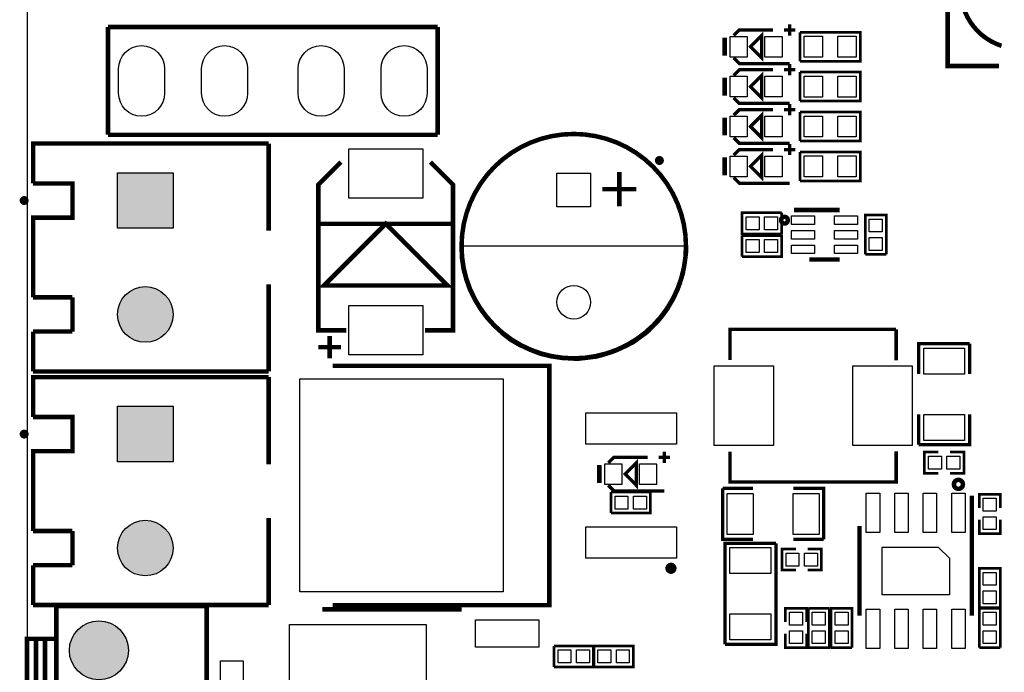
# Model space of a CAD drawing. Extents: x 0 to 145, y 0 to 99.
# Tile 7 of 17: x 0 to 44, y 53 to 82. Entities that reach past the tile are written whole.
import ezdxf

# ---------------------------------------------------------------- set-up
doc = ezdxf.new("R2010")
doc.units = 0
doc.header["$MEASUREMENT"] = 0
doc.layers.get('0').update_dxf_attribs({"linetype": 'CONTINUOUS'})
for name, color, linetype in [('OUTLINE', 7, 'CONTINUOUS'), ('SILKSCREEN_TOP', 7, 'CONTINUOUS'), ('SOLDERMASK_BOTTOM', 231, 'CONTINUOUS'), ('SOLDERMASK_TOP', 94, 'CONTINUOUS')]:
    doc.layers.add(name, color=color, linetype=linetype)

msp = doc.modelspace()

# ---------------------------------------------------------------- hatches: boundary and pattern name
at = {"linetype": 'Continuous'}
h = msp.add_hatch(color=256, dxfattribs=at)
h.set_gradient(color1=(255, 0, 255), color2=(255, 0, 255), tint=1)
h.paths.add_polyline_path([(4.04876, 75.66406), (4.04876, 73.18502), (6.5278, 73.18502), (6.5278, 75.66406)])
h.paths.add_polyline_path([(6.5278, 69.34454, 1), (4.04876, 69.34454, 1)])
h.paths.add_polyline_path([(4.04876, 65.25006), (4.04876, 62.77102), (6.5278, 62.77102), (6.5278, 65.25006)])
h.paths.add_polyline_path([(4.04876, 58.93054, 1), (6.5278, 58.93054, 1)])
h.paths.add_polyline_path([(4.53263, 54.3687, 1), (1.90373, 54.3687, 1)])
h.paths.add_polyline_path([(4.53263, 49.09185), (4.53263, 51.72075), (1.90373, 51.72075), (1.90373, 49.09185)])
h.paths.add_polyline_path([(4.53263, 46.38802, 1), (1.90373, 46.38802, 1)])
h.paths.add_polyline_path([(1.90373, 41.11117), (4.53263, 41.11117), (4.53263, 43.74007), (1.90373, 43.74007)])
h.paths.add_polyline_path([(134.12724, 28.98394), (134.12724, 31.46298), (131.6482, 31.46298), (131.6482, 28.98394)])
h.paths.add_polyline_path([(131.6482, 35.30346, 1), (134.12724, 35.30346, 1)])

# ---------------------------------------------------------------- linework, layer by layer
at = {"layer": 'OUTLINE'}
msp.add_lwpolyline([(0.01778, 97.97796), (0.01778, -0.02286), (138.01852, -0.02286), (138.01852, 97.97796)], close=True, dxfattribs=at)
at = {"layer": 'SILKSCREEN_TOP'}
for points, const_width in [([(43.34002, 80.41894), (41.04894, 80.41894), (41.04894, 85.85962), (42.41038, 87.22106), (43.34002, 87.22106)], 0.20066), ([(3.62204, 77.3557), (3.62204, 82.1563)], 0.20066), ([(18.32102, 82.1563), (3.62204, 82.1563)], 0.20066), ([(18.32102, 77.3557), (18.32102, 82.1563)], 0.20066), ([(31.51124, 81.78038), (31.7627, 82.0293), (33.2613, 82.0293)], 0.14986), ([(33.76168, 82.0293), (34.26206, 82.0293)], 0.14986), ([(34.01314, 81.78038), (34.01314, 82.28076)], 0.14986), ([(31.10992, 80.88122), (31.10992, 81.67878)], 0.20066), ([(32.26308, 81.28), (32.76092, 81.78038), (32.76092, 80.77962), (32.26308, 81.28)], 0.14986), ([(34.4678, 80.63484), (37.1602, 80.63484), (37.1602, 81.92516), (34.4678, 81.92516)], 0.11938), ([(34.4678, 80.63484), (34.4678, 81.92516)], 0.11938), ([(34.01314, 80.5307), (31.7627, 80.5307), (31.51124, 80.77962)], 0.14986), ([(31.51124, 80.00238), (31.7627, 80.2513), (33.2613, 80.2513)], 0.14986), ([(33.76168, 80.2513), (34.26206, 80.2513)], 0.14986), ([(34.01314, 80.00238), (34.01314, 80.50276)], 0.14986), ([(31.10992, 79.10322), (31.10992, 79.90078)], 0.20066), ([(32.26308, 79.502), (32.76092, 80.00238), (32.76092, 79.00162), (32.26308, 79.502)], 0.14986), ([(34.4678, 78.85684), (37.1602, 78.85684), (37.1602, 80.14716), (34.4678, 80.14716)], 0.11938), ([(34.4678, 78.85684), (34.4678, 80.14716)], 0.11938), ([(34.01314, 78.7527), (31.7627, 78.7527), (31.51124, 79.00162)], 0.14986), ([(34.01314, 78.22438), (34.01314, 78.72476)], 0.14986), ([(31.10992, 77.32522), (31.10992, 78.12278)], 0.20066), ([(31.51124, 78.22438), (31.7627, 78.4733), (33.2613, 78.4733)], 0.14986), ([(32.26308, 77.724), (32.76092, 78.22438), (32.76092, 77.22362), (32.26308, 77.724)], 0.14986), ([(33.76168, 78.4733), (34.26206, 78.4733)], 0.14986), ([(34.4678, 77.07884), (37.1602, 77.07884), (37.1602, 78.36916), (34.4678, 78.36916)], 0.11938), ([(34.4678, 77.07884), (34.4678, 78.36916)], 0.11938), ([(18.32102, 77.3557), (3.62204, 77.3557)], 0.20066), ([(34.01314, 76.9747), (31.7627, 76.9747), (31.51124, 77.22362)], 0.14986), ([(0.28702, 75.18654), (0.28702, 76.96454), (10.78738, 76.96454)], 0.20066), ([(10.78738, 76.96454), (10.78738, 73.08342)], 0.20066), ([(34.01314, 76.44638), (34.01314, 76.94676)], 0.14986), ([(31.10992, 75.54722), (31.10992, 76.34478)], 0.20066), ([(31.51124, 76.44638), (31.7627, 76.6953), (33.2613, 76.6953)], 0.14986), ([(32.26308, 75.946), (32.76092, 76.44638), (32.76092, 75.44562), (32.26308, 75.946)], 0.14986), ([(33.76168, 76.6953), (34.26206, 76.6953)], 0.14986), ([(34.4678, 75.30084), (37.1602, 75.30084), (37.1602, 76.59116), (34.4678, 76.59116)], 0.11938), ([(34.4678, 75.30084), (34.4678, 76.59116)], 0.11938), ([(14.25194, 68.63588), (13.00226, 68.63588), (13.00226, 75.13574), (14.00302, 76.1365)], 0.20066), ([(18.00098, 76.1365), (19.00174, 75.13574), (19.00174, 68.63588), (17.75206, 68.63588)], 0.20066), ([(26.416, 75.692), (26.416, 74.168)], 0.20066), ([(34.01314, 75.1967), (31.7627, 75.1967), (31.51124, 75.44562)], 0.14986), ([(0.28702, 75.18654), (2.03962, 75.18654), (2.03962, 73.66254), (0.28702, 73.66254), (0.28702, 71.88454)], 0.20066), ([(25.654, 74.93), (27.178, 74.93)], 0.20066), ([(33.64484, 72.9361), (31.88716, 72.9361), (31.88716, 73.8759), (33.64484, 73.8759)], 0.11938), ([(33.64484, 72.9361), (33.64484, 73.8759)], 0.11938), ([(34.19602, 73.99782), (36.24072, 73.99782)], 0.20066), ([(37.3761, 72.01916), (37.3761, 73.77684), (38.3159, 73.77684), (38.3159, 72.01916)], 0.11938), ([(18.95348, 73.38568), (13.05052, 73.38568)], 0.20066), ([(16.002, 73.38568), (13.25118, 70.63486), (18.75282, 70.63486), (16.002, 73.38568)], 0.20066), ([(31.88716, 72.8599), (31.88716, 71.9201)], 0.11938), ([(31.88716, 72.8599), (33.64484, 72.8599), (33.64484, 71.9201), (31.88716, 71.9201)], 0.11938), ([(0.28702, 70.10654), (0.28702, 71.88454)], 0.20066), ([(37.3761, 72.01916), (38.3159, 72.01916)], 0.11938), ([(34.87928, 71.79818), (36.24072, 71.79818)], 0.20066), ([(10.78738, 70.68566), (10.78738, 66.80454)], 0.20066), ([(0.28702, 70.10654), (2.03962, 70.10654)], 0.20066), ([(2.03962, 70.10654), (2.03962, 68.58254)], 0.20066), ([(0.28702, 68.58254), (0.28702, 66.80454)], 0.20066), ([(2.03962, 68.58254), (0.28702, 68.58254)], 0.20066), ([(13.50264, 68.38696), (13.50264, 67.3862)], 0.20066), ([(38.75278, 68.67906), (31.35122, 68.67906), (31.35122, 67.31508)], 0.1524), ([(38.75278, 67.29476), (38.75278, 68.67906)], 0.1524), ([(39.75862, 66.68516), (39.75862, 68.03644), (42.02938, 68.03644)], 0.14986), ([(42.02938, 66.68516), (42.02938, 68.03644)], 0.14986), ([(13.00226, 67.88658), (14.00302, 67.88658)], 0.20066), ([(13.64488, 67.056), (23.29688, 67.056), (23.29688, 56.388), (13.64488, 56.388)], 0.20066), ([(0.28702, 66.80454), (10.78738, 66.80454)], 0.20066), ([(0.28702, 64.77254), (0.28702, 66.55054), (10.78738, 66.55054)], 0.20066), ([(10.78738, 66.55054), (10.78738, 62.66942)], 0.20066), ([(42.02938, 64.88684), (42.02938, 63.53556), (39.75862, 63.53556)], 0.14986), ([(39.75862, 64.88684), (39.75862, 63.53556)], 0.14986), ([(0.28702, 64.77254), (2.03962, 64.77254), (2.03962, 63.24854), (0.28702, 63.24854), (0.28702, 61.47054)], 0.20066), ([(28.42514, 62.73038), (28.42514, 63.23076)], 0.14986), ([(31.35122, 63.22822), (31.35122, 61.87694), (38.75278, 61.87694), (38.75278, 63.246)], 0.1524), ([(40.63492, 62.2681), (40.01516, 62.2681), (40.01516, 63.2079), (40.63492, 63.2079)], 0.11938), ([(41.15308, 62.2681), (41.77284, 62.2681), (41.77284, 63.2079), (41.15308, 63.2079)], 0.11938), ([(25.92324, 62.73038), (26.1747, 62.9793), (27.6733, 62.9793)], 0.14986), ([(26.67508, 62.23), (27.17292, 62.73038), (27.17292, 61.72962), (26.67508, 62.23)], 0.14986), ([(28.17368, 62.9793), (28.67406, 62.9793)], 0.14986), ([(25.52192, 61.83122), (25.52192, 62.62878)], 0.20066), ([(0.28702, 59.69254), (0.28702, 61.47054)], 0.20066), ([(28.42514, 61.4807), (26.1747, 61.4807), (25.92324, 61.72962)], 0.14986), ([(26.04516, 61.4299), (26.04516, 60.4901)], 0.11938), ([(26.04516, 61.4299), (27.80284, 61.4299), (27.80284, 60.4901), (26.04516, 60.4901)], 0.11938), ([(32.37484, 59.31662), (31.02356, 59.31662), (31.02356, 61.58738)], 0.14986), ([(32.37484, 61.58738), (31.02356, 61.58738)], 0.14986), ([(34.17316, 61.58738), (35.52444, 61.58738), (35.52444, 59.31662)], 0.14986), ([(42.12844, 61.27242), (42.12844, 55.91302)], 0.20066), ([(42.4561, 60.71108), (42.4561, 61.33084), (43.3959, 61.33084), (43.3959, 60.71108)], 0.11938), ([(10.78738, 60.27166), (10.78738, 56.39054)], 0.20066), ([(42.4561, 60.19292), (42.4561, 59.57316), (43.3959, 59.57316), (43.3959, 60.19292)], 0.11938), ([(0.28702, 59.69254), (2.03962, 59.69254)], 0.20066), ([(2.03962, 59.69254), (2.03962, 58.16854)], 0.20066), ([(37.11956, 59.91098), (37.11956, 55.91302)], 0.20066), ([(34.17316, 59.31662), (35.52444, 59.31662)], 0.14986), ([(33.39338, 59.14644), (33.39338, 54.64556), (31.12262, 54.64556)], 0.14986), ([(31.12262, 54.64556), (31.12262, 59.14644), (33.39338, 59.14644)], 0.14986), ([(34.28492, 57.9501), (33.66516, 57.9501), (33.66516, 58.8899), (34.28492, 58.8899)], 0.11938), ([(34.80308, 57.9501), (35.42284, 57.9501), (35.42284, 58.8899), (34.80308, 58.8899)], 0.11938), ([(0.28702, 58.16854), (0.28702, 56.39054)], 0.20066), ([(2.03962, 58.16854), (0.28702, 58.16854)], 0.20066), ([(42.4561, 56.27116), (42.4561, 58.02884), (43.3959, 58.02884), (43.3959, 56.27116)], 0.11938), ([(0.28702, 56.39054), (10.78738, 56.39054)], 0.20066), ([(1.31826, 48.42764), (8.01878, 48.42764), (8.01878, 56.34736), (1.31826, 56.34736), (1.31826, 48.42764)], 0.20066), ([(13.17498, 56.20258), (19.3929, 56.20258)], 0.20066), ([(33.8201, 55.63108), (33.8201, 56.25084), (34.7599, 56.25084), (34.7599, 55.63108)], 0.11938), ([(35.7759, 56.25084), (34.8361, 56.25084)], 0.11938), ([(35.7759, 56.25084), (35.7759, 54.49316), (34.8361, 54.49316), (34.8361, 56.25084)], 0.11938), ([(35.8521, 54.49316), (35.8521, 56.25084), (36.7919, 56.25084), (36.7919, 54.49316)], 0.11938), ([(42.4561, 56.27116), (43.3959, 56.27116)], 0.11938), ([(42.4561, 54.49316), (42.4561, 56.25084), (43.3959, 56.25084), (43.3959, 54.49316)], 0.11938), ([(1.31826, 49.88814), (0.01778, 49.88814), (0.01778, 54.88686), (1.31826, 54.88686)], 0.20066), ([(0.4191, 49.88814), (0.4191, 54.88686)], 0.20066), ([(0.81788, 49.88814), (0.81788, 54.88686)], 0.20066), ([(33.8201, 55.11292), (33.8201, 54.49316), (34.7599, 54.49316), (34.7599, 55.11292)], 0.11938), ([(23.50516, 54.5719), (23.50516, 53.6321)], 0.11938), ([(23.50516, 54.5719), (25.26284, 54.5719), (25.26284, 53.6321), (23.50516, 53.6321)], 0.11938), ([(25.28316, 54.5719), (25.28316, 53.6321)], 0.11938), ([(25.28316, 54.5719), (27.04084, 54.5719), (27.04084, 53.6321), (25.28316, 53.6321)], 0.11938), ([(35.8521, 54.49316), (36.7919, 54.49316)], 0.11938), ([(42.4561, 54.49316), (43.3959, 54.49316)], 0.11938)]:
    msp.add_lwpolyline(points, dxfattribs=dict(at, const_width=const_width))
for points, const_width in [([(43.44924, 81.32064, -0.727603), (43.44924, 86.31936)], 0.20066), ([(29.38526, 72.39, 1), (19.38274, 72.39, 1), (29.38526, 72.39)], 0.20066), ([(28.30068, 76.20762, 1.003843), (28.10256, 76.20762, 0.996171), (28.30068, 76.20762)], 0.20066), ([(-0.0127, 74.42454, 1), (-0.21082, 74.42454, 1), (-0.0127, 74.42454)], 0.20066), ([(33.92424, 73.54824, 0.9984), (33.62452, 73.54824, 1.001603), (33.92424, 73.54824)], 0.20066), ([(-0.0127, 64.01054, 1), (-0.21082, 64.01054, 1), (-0.0127, 64.01054)], 0.20066), ([(41.72966, 61.7728, 1.002345), (41.32834, 61.77026, 0.997661), (41.72966, 61.7728)], 0.20066), ([(28.8417, 58.02884, 0.999128), (28.59024, 58.03138, 1.000873), (28.8417, 58.02884)], 0.24892)]:
    msp.add_lwpolyline(points, format="xyb", dxfattribs=dict(at, const_width=const_width))
msp.add_lwpolyline([(24.384, 67.30492, 0.414214), (29.46908, 72.39), (24.384, 72.39), (19.29892, 72.39, 0.414164)], format="xyb", close=True, dxfattribs=at)
at = {"layer": 'SOLDERMASK_BOTTOM'}
for points in [[(4.09575, 79.20355), (4.09575, 80.30337, -1), (6.14553, 80.30337), (6.14553, 79.20355, -1)], [(7.79653, 79.20355), (7.79653, 80.30337, -1), (9.84631, 80.30337), (9.84631, 79.20355, -1)], [(12.09675, 79.20355), (12.09675, 80.30337, -1), (14.14653, 80.30337), (14.14653, 79.20355, -1)], [(17.84731, 80.30337), (17.84731, 79.20355, -1), (15.79753, 79.20355), (15.79753, 80.30337, -1)]]:
    msp.add_lwpolyline(points, format="xyb", close=True, dxfattribs=at)
for points in [[(4.04876, 73.18502), (4.04876, 75.66406), (6.5278, 75.66406), (6.5278, 73.18502)], [(23.63343, 75.63993), (25.13457, 75.63993), (25.13457, 74.13879), (23.63343, 74.13879)], [(4.04876, 62.77102), (4.04876, 65.25006), (6.5278, 65.25006), (6.5278, 62.77102)]]:
    msp.add_lwpolyline(points, close=True, dxfattribs=at)
for centre, radius in [((5.28828, 69.34454), 1.23952), ((24.384, 69.89064), 0.75057), ((5.28828, 58.93054), 1.23952), ((3.21818, 54.3687), 1.31445)]:
    msp.add_circle(centre, radius, dxfattribs=at)
at = {"layer": 'SOLDERMASK_TOP'}
for points in [[(31.3563, 80.82026), (31.3563, 81.73974), (32.11576, 81.73974), (32.11576, 80.82026)], [(33.66643, 81.73974), (33.66643, 80.82026), (32.90697, 80.82026), (32.90697, 81.73974)], [(35.46983, 81.74482), (35.46983, 80.81518), (34.64941, 80.81518), (34.64941, 81.74482)], [(36.1569, 80.81518), (36.1569, 81.74482), (36.97732, 81.74482), (36.97732, 80.81518)], [(31.3563, 79.04226), (31.3563, 79.96174), (32.11576, 79.96174), (32.11576, 79.04226)], [(33.66643, 79.96174), (33.66643, 79.04226), (32.90697, 79.04226), (32.90697, 79.96174)], [(35.46983, 79.96682), (35.46983, 79.03718), (34.64941, 79.03718), (34.64941, 79.96682)], [(36.1569, 79.03718), (36.1569, 79.96682), (36.97732, 79.96682), (36.97732, 79.03718)], [(31.3563, 77.26426), (31.3563, 78.18374), (32.11576, 78.18374), (32.11576, 77.26426)], [(33.66643, 78.18374), (33.66643, 77.26426), (32.90697, 77.26426), (32.90697, 78.18374)], [(35.46983, 78.18882), (35.46983, 77.25918), (34.64941, 77.25918), (34.64941, 78.18882)], [(36.1569, 77.25918), (36.1569, 78.18882), (36.97732, 78.18882), (36.97732, 77.25918)], [(14.35227, 76.73086), (17.65173, 76.73086), (17.65173, 74.53122), (14.35227, 74.53122)], [(31.3563, 75.48626), (31.3563, 76.40574), (32.11576, 76.40574), (32.11576, 75.48626)], [(33.66643, 76.40574), (33.66643, 75.48626), (32.90697, 75.48626), (32.90697, 76.40574)], [(35.46983, 76.41082), (35.46983, 75.48118), (34.64941, 75.48118), (34.64941, 76.41082)], [(36.1569, 75.48118), (36.1569, 76.41082), (36.97732, 76.41082), (36.97732, 75.48118)], [(4.04876, 73.18502), (4.04876, 75.66406), (6.5278, 75.66406), (6.5278, 73.18502)], [(23.63343, 75.63993), (25.13457, 75.63993), (25.13457, 74.13879), (23.63343, 74.13879)], [(34.09442, 73.35774), (34.09442, 73.73874), (35.1155, 73.73874), (35.1155, 73.35774)], [(36.0045, 73.35774), (36.0045, 73.73874), (37.02558, 73.73874), (37.02558, 73.35774)], [(32.64154, 73.69556), (32.64154, 73.11644), (32.0675, 73.11644), (32.0675, 73.69556)], [(32.89046, 73.11644), (32.89046, 73.69556), (33.4645, 73.69556), (33.4645, 73.11644)], [(38.13556, 73.02246), (37.55644, 73.02246), (37.55644, 73.5965), (38.13556, 73.5965)], [(34.09442, 72.7075), (34.09442, 73.0885), (35.1155, 73.0885), (35.1155, 72.7075)], [(36.0045, 72.7075), (36.0045, 73.0885), (37.02558, 73.0885), (37.02558, 72.7075)], [(32.64154, 72.67956), (32.64154, 72.10044), (32.0675, 72.10044), (32.0675, 72.67956)], [(32.89046, 72.10044), (32.89046, 72.67956), (33.4645, 72.67956), (33.4645, 72.10044)], [(34.09442, 72.05726), (34.09442, 72.43826), (35.1155, 72.43826), (35.1155, 72.05726)], [(36.0045, 72.05726), (36.0045, 72.43826), (37.02558, 72.43826), (37.02558, 72.05726)], [(37.55644, 72.77354), (38.13556, 72.77354), (38.13556, 72.1995), (37.55644, 72.1995)], [(17.65173, 67.54114), (14.35227, 67.54114), (14.35227, 69.74078), (17.65173, 69.74078)], [(41.80459, 66.68135), (39.98341, 66.68135), (39.98341, 67.84213), (41.80459, 67.84213)], [(33.27908, 67.056), (33.27908, 63.5), (30.63748, 63.5), (30.63748, 67.056)], [(39.46652, 67.056), (39.46652, 63.5), (36.82492, 63.5), (36.82492, 67.056)], [(21.23567, 66.46799), (21.23567, 56.97601), (12.18057, 56.97601), (12.18057, 66.46799)], [(4.04876, 62.77102), (4.04876, 65.25006), (6.5278, 65.25006), (6.5278, 62.77102)], [(24.92756, 63.56096), (24.92756, 64.96304), (28.96616, 64.96304), (28.96616, 63.56096)], [(41.80459, 63.72987), (39.98341, 63.72987), (39.98341, 64.89065), (41.80459, 64.89065)], [(40.76954, 63.02756), (40.76954, 62.44844), (40.1955, 62.44844), (40.1955, 63.02756)], [(41.01846, 62.44844), (41.01846, 63.02756), (41.5925, 63.02756), (41.5925, 62.44844)], [(25.7683, 61.77026), (25.7683, 62.68974), (26.52776, 62.68974), (26.52776, 61.77026)], [(28.07843, 62.68974), (28.07843, 61.77026), (27.31897, 61.77026), (27.31897, 62.68974)], [(26.79954, 61.24956), (26.79954, 60.67044), (26.2255, 60.67044), (26.2255, 61.24956)], [(27.04846, 60.67044), (27.04846, 61.24956), (27.6225, 61.24956), (27.6225, 60.67044)], [(31.2166, 59.54014), (31.2166, 61.36132), (32.37738, 61.36132), (32.37738, 59.54014)], [(34.16808, 59.54014), (34.16808, 61.36132), (35.32886, 61.36132), (35.32886, 59.54014)], [(37.41928, 61.37275), (38.01872, 61.37275), (38.01872, 59.62269), (37.41928, 59.62269)], [(38.68928, 61.37275), (39.28872, 61.37275), (39.28872, 59.62269), (38.68928, 59.62269)], [(39.95928, 61.37275), (40.55872, 61.37275), (40.55872, 59.62269), (39.95928, 59.62269)], [(41.22928, 61.37275), (41.82872, 61.37275), (41.82872, 59.62269), (41.22928, 59.62269)], [(43.21556, 60.57646), (42.63644, 60.57646), (42.63644, 61.1505), (43.21556, 61.1505)], [(42.63644, 60.32754), (43.21556, 60.32754), (43.21556, 59.7535), (42.63644, 59.7535)], [(24.92756, 58.48096), (24.92756, 59.88304), (28.96616, 59.88304), (28.96616, 58.48096)], [(31.34741, 58.95213), (33.16859, 58.95213), (33.16859, 57.79135), (31.34741, 57.79135)], [(38.12286, 58.97626), (40.62476, 58.97626), (41.12514, 58.47588), (41.12514, 56.84774), (38.12286, 56.84774)], [(34.41954, 58.70956), (34.41954, 58.13044), (33.8455, 58.13044), (33.8455, 58.70956)], [(34.66846, 58.13044), (34.66846, 58.70956), (35.2425, 58.70956), (35.2425, 58.13044)], [(43.21556, 57.27446), (42.63644, 57.27446), (42.63644, 57.8485), (43.21556, 57.8485)], [(42.63644, 57.02554), (43.21556, 57.02554), (43.21556, 56.4515), (42.63644, 56.4515)], [(37.41928, 56.20131), (38.01872, 56.20131), (38.01872, 54.45125), (37.41928, 54.45125)], [(38.68928, 56.20131), (39.28872, 56.20131), (39.28872, 54.45125), (38.68928, 54.45125)], [(39.95928, 56.20131), (40.55872, 56.20131), (40.55872, 54.45125), (39.95928, 54.45125)], [(41.22928, 56.20131), (41.82872, 56.20131), (41.82872, 54.45125), (41.22928, 54.45125)], [(31.34741, 56.00065), (33.16859, 56.00065), (33.16859, 54.83987), (31.34741, 54.83987)], [(34.57956, 55.49646), (34.00044, 55.49646), (34.00044, 56.0705), (34.57956, 56.0705)], [(35.59556, 55.49646), (35.01644, 55.49646), (35.01644, 56.0705), (35.59556, 56.0705)], [(36.61156, 55.49646), (36.03244, 55.49646), (36.03244, 56.0705), (36.61156, 56.0705)], [(43.21556, 55.49646), (42.63644, 55.49646), (42.63644, 56.0705), (43.21556, 56.0705)], [(17.81302, 55.52186), (17.81302, 50.14214), (11.71194, 50.14214), (11.71194, 55.52186)], [(22.82698, 55.7276), (22.82698, 54.5084), (19.99742, 54.5084), (19.99742, 55.7276)], [(34.00044, 55.24754), (34.57956, 55.24754), (34.57956, 54.6735), (34.00044, 54.6735)], [(35.01644, 55.24754), (35.59556, 55.24754), (35.59556, 54.6735), (35.01644, 54.6735)], [(36.03244, 55.24754), (36.61156, 55.24754), (36.61156, 54.6735), (36.03244, 54.6735)], [(42.63644, 55.24754), (43.21556, 55.24754), (43.21556, 54.6735), (42.63644, 54.6735)], [(24.25954, 54.39156), (24.25954, 53.81244), (23.6855, 53.81244), (23.6855, 54.39156)], [(24.50846, 53.81244), (24.50846, 54.39156), (25.0825, 54.39156), (25.0825, 53.81244)], [(26.03754, 54.39156), (26.03754, 53.81244), (25.4635, 53.81244), (25.4635, 54.39156)], [(26.28646, 53.81244), (26.28646, 54.39156), (26.8605, 54.39156), (26.8605, 53.81244)], [(8.636, 53.90642), (9.652, 53.90642), (9.652, 52.89042), (8.636, 52.89042)]]:
    msp.add_lwpolyline(points, close=True, dxfattribs=at)
for points in [[(4.09575, 79.20355), (4.09575, 80.30337, -1), (6.14553, 80.30337), (6.14553, 79.20355, -1)], [(7.79653, 79.20355), (7.79653, 80.30337, -1), (9.84631, 80.30337), (9.84631, 79.20355, -1)], [(12.09675, 79.20355), (12.09675, 80.30337, -1), (14.14653, 80.30337), (14.14653, 79.20355, -1)], [(17.84731, 80.30337), (17.84731, 79.20355, -1), (15.79753, 79.20355), (15.79753, 80.30337, -1)]]:
    msp.add_lwpolyline(points, format="xyb", close=True, dxfattribs=at)
for centre, radius in [((5.28828, 69.34454), 1.23952), ((24.384, 69.89064), 0.75057), ((5.28828, 58.93054), 1.23952), ((3.21818, 54.3687), 1.31445)]:
    msp.add_circle(centre, radius, dxfattribs=at)

doc.saveas('drawing.dxf')
